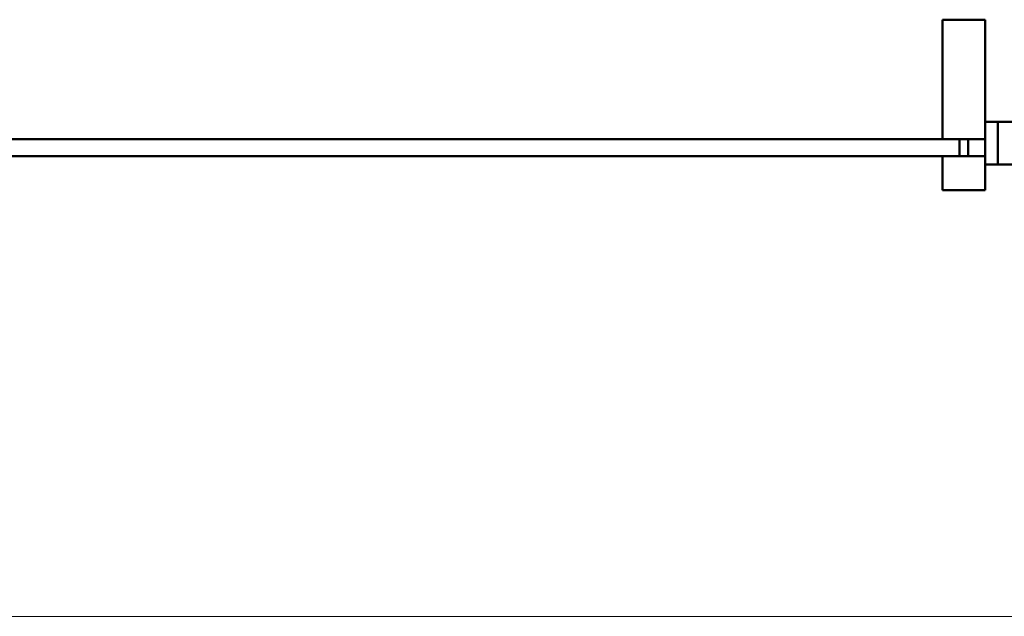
# Model space of a CAD drawing. Header units: millimetres. Extents: x -125 to 25178, y 4748 to 39091.
# Tile 5 of 118: x 12017 to 13171, y 29638 to 30338. Entities that reach past the tile are written whole.
import ezdxf

# ---------------------------------------------------------------- set-up
doc = ezdxf.new("R2010")
doc.units = ezdxf.units.MM
for name, color, linetype, lineweight in [('A-GENM-____-MCUT', 13, 'Continuous', 50), ('A-GENM-____-OTLN', 13, 'Continuous', 20), ('A-PART-____-MCUT', 2, 'Continuous', 50), ('A-PART-____-OTLN', 2, 'Continuous', 20), ('A-WALL-____-MCUT', 113, 'Continuous', 50), ('A-WALL-____-OTLN', 113, 'Continuous', 20)]:
    doc.layers.add(name, color=color, linetype=linetype, lineweight=lineweight)

# ---------------------------------------------------------------- blocks, each defined once
blk = doc.blocks.new('Family - OP - 004-612055-В_Этаж 03_Отопление')
at = {"layer": 'A-GENM-____-MCUT', "lineweight": 9}
blk.add_line((27423.3, 29637.6), (30048.3, 29637.6), dxfattribs=at)
blk = doc.blocks.new('Прямая форма - V line-612966-В_Этаж 03_Отопление')
at = {"layer": 'A-WALL-____-MCUT', "color": 9}
for p, q in [((-482.5, 10), (-2092.5, 10)), ((-2092.5, 10), (-2092.5, -10)), ((-482.5, -10), (-482.5, 10)), ((-2092.5, -10), (-482.5, -10))]:
    blk.add_line(p, q, dxfattribs=at)
blk = doc.blocks.new('Прямая форма - Iron-612967-В_Этаж 03_Отопление')
blk.add_blockref('Прямая форма - V line-612966-В_Этаж 03_Отопление', (0, 0))
blk = doc.blocks.new('Прямая форма - Iron-612970-В_Этаж 03_Отопление')
at = {"layer": 'A-WALL-____-MCUT', "color": 9}
for p, q in [((-462.5, 30), (-462.5, -20)), ((-402.5, 30), (-462.5, 30)), ((-462.5, 30), (-462.5, -20)), ((-447.5, 30), (-462.5, 30)), ((-447.5, 30), (-447.5, -20)), ((-417.5, 30), (-447.5, 30)), ((-447.5, -20), (-447.5, 30)), ((-417.5, -20), (-417.5, 30)), ((-402.5, -20), (-402.5, 30)), ((462.5, 30), (402.5, 30)), ((402.5, 30), (402.5, -20)), ((417.5, 30), (417.5, -20)), ((447.5, 30), (417.5, 30)), ((462.5, 30), (447.5, 30)), ((447.5, 30), (447.5, -20)), ((447.5, -20), (447.5, 30)), ((462.5, -20), (462.5, 30)), ((462.5, -20), (462.5, 30)), ((-492.5, 10), (-492.5, -10)), ((-462.5, 10), (-492.5, 10)), ((-462.5, -10), (-462.5, 10)), ((492.5, 10), (462.5, 10)), ((462.5, 10), (462.5, -10)), ((492.5, -10), (492.5, 10)), ((-492.5, -10), (-462.5, -10)), ((462.5, -10), (492.5, -10)), ((-462.5, -20), (-402.5, -20)), ((-462.5, -20), (-447.5, -20)), ((-447.5, -20), (-417.5, -20)), ((402.5, -20), (462.5, -20)), ((417.5, -20), (447.5, -20)), ((447.5, -20), (462.5, -20))]:
    blk.add_line(p, q, dxfattribs=at)
blk = doc.blocks.new('Прямая форма - V line-612979-В_Этаж 03_Отопление')
at = {"layer": 'A-WALL-____-MCUT', "color": 9}
for p, q in [((-462.5, 150), (-512.5, 150)), ((-512.5, 150), (-512.5, 10)), ((-462.5, 10), (-462.5, 150)), ((-512.5, 10), (-462.5, 10)), ((-512.5, -10), (-512.5, -50)), ((-462.5, -10), (-512.5, -10)), ((-462.5, -50), (-462.5, -10)), ((-512.5, -50), (-462.5, -50))]:
    blk.add_line(p, q, dxfattribs=at)
blk = doc.blocks.new('Прямая форма - Iron-612980-В_Этаж 03_Отопление')
blk.add_blockref('Прямая форма - V line-612979-В_Этаж 03_Отопление', (0, 0))
blk = doc.blocks.new('Прямая форма - CW-002-612995-В_Этаж 03_Отопление')
for name in ['Прямая форма - Iron-612980-В_Этаж 03_Отопление', 'Прямая форма - Iron-612970-В_Этаж 03_Отопление', 'Прямая форма - Iron-612967-В_Этаж 03_Отопление']:
    blk.add_blockref(name, (0, 0))
blk = doc.blocks.new('Family - V line-613008-В_Этаж 03_Отопление')
at = {"layer": 'A-PART-____-MCUT', "color": 9}
for p, q in [((-482.5, 10), (-2092.5, 10)), ((-2092.5, 10), (-2092.5, -10)), ((-482.5, -10), (-482.5, 10)), ((-2092.5, -10), (-482.5, -10))]:
    blk.add_line(p, q, dxfattribs=at)
blk = doc.blocks.new('Family - Iron-613009-В_Этаж 03_Отопление')
blk.add_blockref('Family - V line-613008-В_Этаж 03_Отопление', (0, 0))
blk = doc.blocks.new('Family - Iron-613014-В_Этаж 03_Отопление')
at = {"layer": 'A-PART-____-MCUT', "color": 9}
for p, q in [((-462.5, 30), (-462.5, -20)), ((-402.5, 30), (-462.5, 30)), ((-462.5, 30), (-462.5, -20)), ((-447.5, 30), (-462.5, 30)), ((-447.5, 30), (-447.5, -20)), ((-417.5, 30), (-447.5, 30)), ((-447.5, -20), (-447.5, 30)), ((-417.5, -20), (-417.5, 30)), ((-402.5, -20), (-402.5, 30)), ((462.5, 30), (402.5, 30)), ((402.5, 30), (402.5, -20)), ((417.5, 30), (417.5, -20)), ((447.5, 30), (417.5, 30)), ((462.5, 30), (447.5, 30)), ((447.5, 30), (447.5, -20)), ((447.5, -20), (447.5, 30)), ((462.5, -20), (462.5, 30)), ((462.5, -20), (462.5, 30)), ((-492.5, 10), (-492.5, -10)), ((-462.5, 10), (-492.5, 10)), ((-462.5, -10), (-462.5, 10)), ((492.5, 10), (462.5, 10)), ((462.5, 10), (462.5, -10)), ((492.5, -10), (492.5, 10)), ((-492.5, -10), (-462.5, -10)), ((462.5, -10), (492.5, -10)), ((-462.5, -20), (-402.5, -20)), ((-462.5, -20), (-447.5, -20)), ((-447.5, -20), (-417.5, -20)), ((402.5, -20), (462.5, -20)), ((417.5, -20), (447.5, -20)), ((447.5, -20), (462.5, -20))]:
    blk.add_line(p, q, dxfattribs=at)
blk = doc.blocks.new('Family - V line-613028-В_Этаж 03_Отопление')
at = {"layer": 'A-PART-____-MCUT', "color": 9}
for p, q in [((-462.5, 150), (-512.5, 150)), ((-512.5, 150), (-512.5, 10)), ((-462.5, 10), (-462.5, 150)), ((-512.5, 10), (-462.5, 10)), ((-512.5, -10), (-512.5, -50)), ((-462.5, -10), (-512.5, -10)), ((-462.5, -50), (-462.5, -10)), ((-512.5, -50), (-462.5, -50))]:
    blk.add_line(p, q, dxfattribs=at)
blk = doc.blocks.new('Family - Iron-613029-В_Этаж 03_Отопление')
blk.add_blockref('Family - V line-613028-В_Этаж 03_Отопление', (0, 0))
blk = doc.blocks.new('V line_ifc_RVT-1-В_Этаж 03_Отопление')
at = {"layer": 'A-GENM-____-OTLN', "color": 253, "lineweight": 20}
blk.add_blockref('Family - OP - 004-612055-В_Этаж 03_Отопление', (0, 0), dxfattribs=at)
at = {"layer": 'A-PART-____-OTLN', "color": 253, "lineweight": 20}
for name in ['Family - Iron-613029-В_Этаж 03_Отопление', 'Family - Iron-613014-В_Этаж 03_Отопление', 'Family - Iron-613009-В_Этаж 03_Отопление']:
    blk.add_blockref(name, (29535.8, 30187.6), dxfattribs=at)
at = {"layer": 'A-WALL-____-OTLN', "color": 253, "lineweight": 20}
blk.add_blockref('Прямая форма - CW-002-612995-В_Этаж 03_Отопление', (29535.8, 30187.6), dxfattribs=at)

msp = doc.modelspace()

# ---------------------------------------------------------------- block references
at = {"lineweight": 9}
msp.add_blockref('V line_ifc_RVT-1-В_Этаж 03_Отопление', (-15924.8, 0), dxfattribs=at)

doc.saveas('drawing.dxf')
